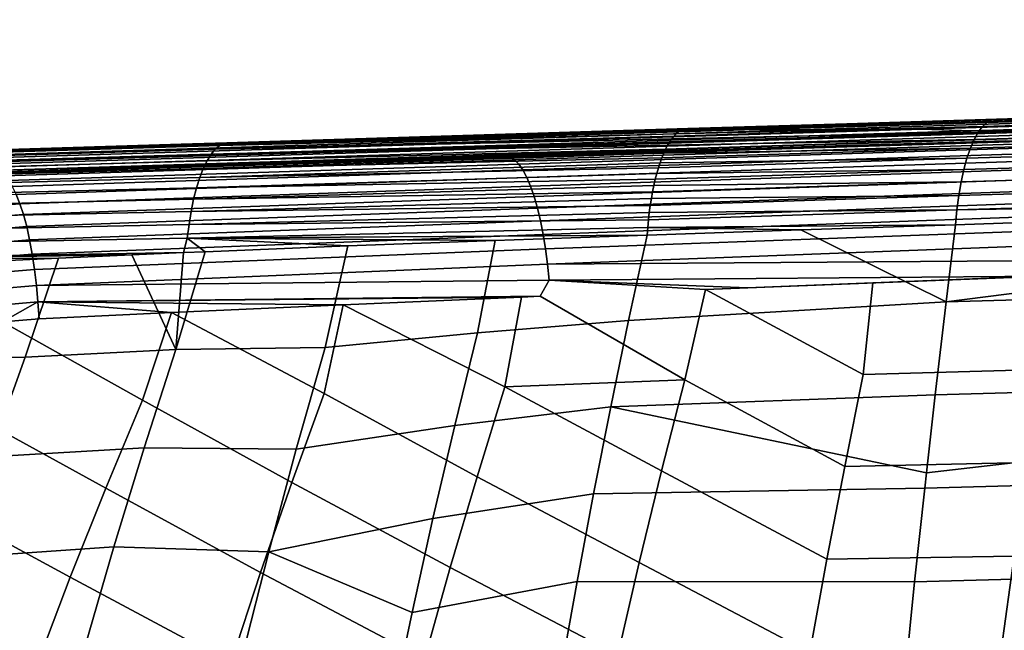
# Model space of a CAD drawing. Header units: metres. Extents: x -365 to 28, y -28 to 28.
# Tile 32 of 256: x -227.06 to -220.97, y 12.88 to 16.66. Entities that reach past the tile are written whole.
import ezdxf

# ---------------------------------------------------------------- set-up
doc = ezdxf.new("R2010")
doc.units = ezdxf.units.M
doc.layers.add('solid_24_501_103_XXX', color=7, linetype='CONTINUOUS')

msp = doc.modelspace()

# ---------------------------------------------------------------- linework, layer by layer
at = {"layer": 'solid_24_501_103_XXX'}
for points in [[(-200.822449, 16.628204, 126.588791), (-221.078766, 16.026728, 132.770905), (-221.050476, 16.041975, 132.867279), (-200.796799, 16.649897, 126.676239)], [(-221.050476, 16.041975, 132.867279), (-221.018585, 16.047049, 132.963654), (-213.630569, 16.273117, 130.73587), (-200.770447, 16.662968, 126.765175)], [(-200.770447, 16.662968, 126.765175), (-200.796799, 16.649897, 126.676239), (-221.050476, 16.041975, 132.867279)], [(-200.870712, 16.559803, 126.421417), (-221.132462, 15.966172, 132.584824), (-221.106201, 16.001373, 132.676422), (-200.847153, 16.598085, 126.503601)], [(-200.847153, 16.598085, 126.503601), (-221.106201, 16.001373, 132.676422), (-221.078766, 16.026728, 132.770905), (-200.822449, 16.628204, 126.588791)], [(-200.892914, 16.513691, 126.342957), (-221.157303, 15.921488, 132.497025), (-221.132462, 15.966172, 132.584824), (-200.870712, 16.559803, 126.421417)], [(-200.932465, 16.399668, 126.199921), (-221.201675, 15.805613, 132.336472), (-221.18045, 15.867783, 132.413956), (-200.913559, 16.460157, 126.268906)], [(-200.913559, 16.460157, 126.268906), (-221.18045, 15.867783, 132.413956), (-221.157303, 15.921488, 132.497025), (-200.892914, 16.513691, 126.342957)], [(-200.949463, 16.332758, 126.136604), (-221.220764, 15.735616, 132.26535), (-221.201675, 15.805613, 132.336472), (-200.932465, 16.399668, 126.199921)], [(-200.964417, 16.260012, 126.079514), (-221.237503, 15.658516, 132.201355), (-221.220764, 15.735616, 132.26535), (-200.949463, 16.332758, 126.136604)], [(-213.630569, 16.273117, 130.73587), (-221.018585, 16.047049, 132.963654), (-214.486694, 16.234966, 132.228958)], [(-221.945114, 16.018717, 133.240875), (-222.929993, 15.988598, 133.535629), (-222.792694, 15.980853, 134.668808), (-214.486694, 16.234966, 132.228958)], [(-222.792694, 15.980853, 134.668808), (-222.150223, 15.982078, 136.288467), (-213.789948, 16.2386, 133.8479), (-214.486694, 16.234966, 132.228958)], [(-222.150223, 15.982078, 136.288467), (-221.478256, 15.984217, 137.899704), (-213.034378, 16.244064, 135.450211), (-213.789948, 16.2386, 133.8479)], [(-221.018585, 16.047049, 132.963654), (-221.945114, 16.018717, 133.240875), (-214.486694, 16.234966, 132.228958)], [(-213.034378, 16.244064, 135.450211), (-221.478256, 15.984217, 137.899704), (-221.175079, 15.974986, 139.617508), (-213.016678, 16.226788, 137.265869)], [(-200.977188, 16.182068, 126.029144), (-221.25174, 15.575117, 132.145142), (-221.237503, 15.658516, 132.201355), (-200.964417, 16.260012, 126.079514)], [(-221.175079, 15.974986, 139.617508), (-220.486496, 15.977632, 141.223816), (-212.227417, 16.233294, 138.858475), (-213.016678, 16.226788, 137.265869)], [(-221.25174, 15.575117, 132.145142), (-200.977188, 16.182068, 126.029144), (-200.990524, 16.099535, 125.986816), (-221.263275, 15.486294, 132.09726)], [(-221.263275, 15.486294, 132.09726), (-200.990524, 16.099535, 125.986816), (-205.757812, 15.934523, 127.41217)], [(-221.050476, 16.041975, 132.867279), (-221.078766, 16.026728, 132.770905), (-222.973434, 15.977172, 133.389328), (-222.959091, 15.983577, 133.437912)], [(-221.050476, 16.041975, 132.867279), (-222.959091, 15.983577, 133.437912), (-222.944595, 15.987389, 133.486725)], [(-222.944595, 15.987389, 133.486725), (-222.929993, 15.988598, 133.535629), (-221.945114, 16.018717, 133.240875), (-221.050476, 16.041975, 132.867279)], [(-221.050476, 16.041975, 132.867279), (-221.945114, 16.018717, 133.240875), (-221.018585, 16.047049, 132.963654)], [(-228.879242, 15.805687, 135.408493), (-231.402008, 15.72735, 136.272766), (-231.095871, 15.726741, 137.115768), (-222.792694, 15.980853, 134.668808)], [(-222.792694, 15.980853, 134.668808), (-231.095871, 15.726741, 137.115768), (-230.504913, 15.725557, 138.743149), (-222.150223, 15.982078, 136.288467)], [(-222.150223, 15.982078, 136.288467), (-230.504913, 15.725557, 138.743149), (-229.917252, 15.724372, 140.361404), (-221.478256, 15.984217, 137.899704)], [(-221.478256, 15.984217, 137.899704), (-229.917252, 15.724372, 140.361404), (-229.332977, 15.723185, 141.970413), (-221.175079, 15.974986, 139.617508)], [(-221.175079, 15.974986, 139.617508), (-229.332977, 15.723185, 141.970413), (-229.286011, 15.723089, 142.099747), (-220.486496, 15.977632, 141.223816)], [(-229.286011, 15.723089, 142.099747), (-228.741409, 15.721973, 143.599533), (-220.486496, 15.977632, 141.223816)], [(-228.610855, 15.813989, 135.319427), (-228.879242, 15.805687, 135.408493), (-222.792694, 15.980853, 134.668808)], [(-220.486496, 15.977632, 141.223816), (-228.741409, 15.721973, 143.599533), (-228.152115, 15.720758, 145.222412), (-219.812958, 15.979826, 142.834732)], [(-226.065216, 15.89247, 134.497986), (-228.610855, 15.813989, 135.319427), (-222.792694, 15.980853, 134.668808)], [(-219.812958, 15.979826, 142.834732), (-228.152115, 15.720758, 145.222412), (-227.566086, 15.71954, 146.836319), (-219.166489, 15.98119, 144.453552)], [(-220.961639, 15.912396, 146.182968), (-219.166489, 15.98119, 144.453552), (-227.566086, 15.71954, 146.836319)], [(-225.782944, 15.901147, 134.409271), (-226.065216, 15.89247, 134.497986), (-222.792694, 15.980853, 134.668808)], [(-222.987595, 15.968192, 133.34111), (-225.826523, 15.883454, 134.222733), (-225.798462, 15.897092, 134.313583), (-222.973434, 15.977172, 133.389328)], [(-222.987595, 15.968192, 133.34111), (-223.001526, 15.956659, 133.293365), (-225.826523, 15.883454, 134.222733)], [(-225.798462, 15.897092, 134.313583), (-225.782944, 15.901147, 134.409271), (-222.929993, 15.988598, 133.535629), (-222.944595, 15.987389, 133.486725)], [(-222.944595, 15.987389, 133.486725), (-222.959091, 15.983577, 133.437912), (-225.798462, 15.897092, 134.313583)], [(-222.959091, 15.983577, 133.437912), (-222.973434, 15.977172, 133.389328), (-225.798462, 15.897092, 134.313583)], [(-222.929993, 15.988598, 133.535629), (-225.782944, 15.901147, 134.409271), (-222.792694, 15.980853, 134.668808)], [(-221.106201, 16.001373, 132.676422), (-221.132462, 15.966172, 132.584824), (-223.028595, 15.926063, 133.199814), (-223.015198, 15.942603, 133.246216)], [(-221.106201, 16.001373, 132.676422), (-223.015198, 15.942603, 133.246216), (-223.001526, 15.956659, 133.293365)], [(-221.078766, 16.026728, 132.770905), (-221.106201, 16.001373, 132.676422), (-223.001526, 15.956659, 133.293365), (-222.987595, 15.968192, 133.34111)], [(-221.078766, 16.026728, 132.770905), (-222.987595, 15.968192, 133.34111), (-222.973434, 15.977172, 133.389328)], [(-222.740494, 15.857158, 146.658676), (-220.961639, 15.912396, 146.182968), (-227.566086, 15.71954, 146.836319)], [(-223.041641, 15.907079, 133.154251), (-225.880035, 15.82922, 134.046616), (-225.85379, 15.86076, 134.133469), (-223.028595, 15.926063, 133.199814)], [(-223.041641, 15.907079, 133.154251), (-223.054337, 15.885701, 133.10965), (-225.880035, 15.82922, 134.046616)], [(-223.015198, 15.942603, 133.246216), (-225.85379, 15.86076, 134.133469), (-225.826523, 15.883454, 134.222733), (-223.001526, 15.956659, 133.293365)], [(-223.015198, 15.942603, 133.246216), (-223.028595, 15.926063, 133.199814), (-225.85379, 15.86076, 134.133469)], [(-220.869339, 15.909111, 146.262024), (-220.961639, 15.912396, 146.182968), (-222.740494, 15.857158, 146.658676), (-224.027603, 15.810868, 147.102936)], [(-220.869339, 15.909111, 146.262024), (-224.027603, 15.810868, 147.102936), (-224.001587, 15.794863, 147.200699), (-220.843002, 15.893731, 146.357803)], [(-221.157303, 15.921488, 132.497025), (-221.18045, 15.867783, 132.413956), (-223.078506, 15.835997, 133.023819), (-223.066635, 15.861986, 133.066147)], [(-221.157303, 15.921488, 132.497025), (-223.066635, 15.861986, 133.066147), (-223.054337, 15.885701, 133.10965)], [(-221.132462, 15.966172, 132.584824), (-221.157303, 15.921488, 132.497025), (-223.054337, 15.885701, 133.10965), (-223.041641, 15.907079, 133.154251)], [(-221.132462, 15.966172, 132.584824), (-223.041641, 15.907079, 133.154251), (-223.028595, 15.926063, 133.199814)], [(-221.263275, 15.486294, 132.09726), (-205.757812, 15.934523, 127.41217), (-207.019333, 15.890751, 127.78952)], [(-225.880035, 15.82922, 134.046616), (-228.710556, 15.746636, 134.969833), (-228.683731, 15.776174, 135.053696), (-225.85379, 15.86076, 134.133469)], [(-225.85379, 15.86076, 134.133469), (-228.683731, 15.776174, 135.053696), (-228.65593, 15.797419, 135.139725), (-225.826523, 15.883454, 134.222733)], [(-225.826523, 15.883454, 134.222733), (-228.65593, 15.797419, 135.139725), (-228.627396, 15.810189, 135.227188), (-225.798462, 15.897092, 134.313583)], [(-225.798462, 15.897092, 134.313583), (-228.627396, 15.810189, 135.227188), (-226.065216, 15.89247, 134.497986)], [(-228.627396, 15.810189, 135.227188), (-228.610855, 15.813989, 135.319427), (-226.065216, 15.89247, 134.497986)], [(-224.105942, 15.814826, 147.0177), (-222.740494, 15.857158, 146.658676), (-227.566086, 15.71954, 146.836319)], [(-225.798462, 15.897092, 134.313583), (-226.065216, 15.89247, 134.497986), (-225.782944, 15.901147, 134.409271)], [(-223.066635, 15.861986, 133.066147), (-223.078506, 15.835997, 133.023819), (-225.928497, 15.740842, 133.883316), (-225.905014, 15.789124, 133.962967)], [(-223.066635, 15.861986, 133.066147), (-225.905014, 15.789124, 133.962967), (-225.880035, 15.82922, 134.046616), (-223.054337, 15.885701, 133.10965)], [(-224.027603, 15.810868, 147.102936), (-222.740494, 15.857158, 146.658676), (-224.105942, 15.814826, 147.0177)], [(-220.843002, 15.893731, 146.357803), (-224.001587, 15.794863, 147.200699), (-223.97583, 15.768601, 147.296265), (-220.816925, 15.868462, 146.451523)], [(-220.816925, 15.868462, 146.451523), (-223.97583, 15.768601, 147.296265), (-223.950607, 15.732357, 147.388672), (-220.791351, 15.833557, 146.542252)], [(-221.18045, 15.867783, 132.413956), (-221.201675, 15.805613, 132.336472), (-223.10083, 15.777466, 132.943222), (-223.089905, 15.807798, 132.982819)], [(-221.18045, 15.867783, 132.413956), (-223.089905, 15.807798, 132.982819), (-223.078506, 15.835997, 133.023819)], [(-221.263275, 15.486294, 132.09726), (-207.019333, 15.890751, 127.78952), (-210.993103, 15.752578, 128.978668)], [(-225.928497, 15.740842, 133.883316), (-228.760361, 15.663774, 134.811462), (-228.736176, 15.709062, 134.888855), (-225.905014, 15.789124, 133.962967)], [(-225.905014, 15.789124, 133.962967), (-228.736176, 15.709062, 134.888855), (-228.710556, 15.746636, 134.969833), (-225.880035, 15.82922, 134.046616)], [(-224.105942, 15.814826, 147.0177), (-227.566086, 15.71954, 146.836319), (-227.211807, 15.7188, 147.812027)], [(-224.027603, 15.810868, 147.102936), (-224.105942, 15.814826, 147.0177), (-227.211807, 15.7188, 147.812027), (-227.186096, 15.712854, 147.914001)], [(-224.027603, 15.810868, 147.102936), (-227.186096, 15.712854, 147.914001), (-227.16037, 15.695887, 148.014709), (-224.001587, 15.794863, 147.200699)], [(-224.001587, 15.794863, 147.200699), (-227.16037, 15.695887, 148.014709), (-227.134903, 15.668084, 148.113052), (-223.97583, 15.768601, 147.296265)], [(-223.089905, 15.807798, 132.982819), (-223.10083, 15.777466, 132.943222), (-225.950256, 15.68482, 133.808395), (-225.928497, 15.740842, 133.883316)], [(-223.078506, 15.835997, 133.023819), (-223.089905, 15.807798, 132.982819), (-225.928497, 15.740842, 133.883316)], [(-220.791351, 15.833557, 146.542252), (-223.950607, 15.732357, 147.388672), (-223.926147, 15.686512, 147.476929), (-220.766541, 15.789371, 146.629059)], [(-220.766541, 15.789371, 146.629059), (-223.926147, 15.686512, 147.476929), (-223.90274, 15.631545, 147.560104), (-220.742752, 15.736351, 146.711075)], [(-221.201675, 15.805613, 132.336472), (-221.220764, 15.735616, 132.26535), (-223.121094, 15.710719, 132.868698), (-223.111237, 15.745077, 132.905151)], [(-221.201675, 15.805613, 132.336472), (-223.111237, 15.745077, 132.905151), (-223.10083, 15.777466, 132.943222)], [(-225.950256, 15.68482, 133.808395), (-228.782928, 15.611163, 134.738342), (-228.760361, 15.663774, 134.811462), (-225.928497, 15.740842, 133.883316)], [(-223.97583, 15.768601, 147.296265), (-227.134903, 15.668084, 148.113052), (-227.10997, 15.629756, 148.207947), (-223.950607, 15.732357, 147.388672)], [(-223.950607, 15.732357, 147.388672), (-227.10997, 15.629756, 148.207947), (-227.085861, 15.581327, 148.298309), (-223.926147, 15.686512, 147.476929)], [(-223.111237, 15.745077, 132.905151), (-223.121094, 15.710719, 132.868698), (-225.970108, 15.621575, 133.738861), (-225.950256, 15.68482, 133.808395)], [(-223.10083, 15.777466, 132.943222), (-223.111237, 15.745077, 132.905151), (-225.950256, 15.68482, 133.808395)], [(-220.742752, 15.736351, 146.711075), (-223.90274, 15.631545, 147.560104), (-223.880615, 15.568035, 147.637344), (-220.72023, 15.675032, 146.787476)], [(-221.220764, 15.735616, 132.26535), (-221.237503, 15.658516, 132.201355), (-223.139084, 15.636452, 132.80101), (-223.130386, 15.674479, 132.833954)], [(-221.220764, 15.735616, 132.26535), (-223.130386, 15.674479, 132.833954), (-223.121094, 15.710719, 132.868698)], [(-221.263275, 15.486294, 132.09726), (-210.993103, 15.752578, 128.978668), (-216.164352, 15.57208, 130.527313)], [(-225.970108, 15.621575, 133.738861), (-228.80365, 15.551684, 134.67009), (-228.782928, 15.611163, 134.738342), (-225.950256, 15.68482, 133.808395)], [(-223.926147, 15.686512, 147.476929), (-227.085861, 15.581327, 148.298309), (-227.062836, 15.523335, 148.383163), (-223.90274, 15.631545, 147.560104)], [(-223.139084, 15.636452, 132.80101), (-225.987839, 15.551691, 133.6754), (-225.970108, 15.621575, 133.738861), (-223.130386, 15.674479, 132.833954)], [(-223.121094, 15.710719, 132.868698), (-223.130386, 15.674479, 132.833954), (-225.970108, 15.621575, 133.738861)], [(-220.72023, 15.675032, 146.787476), (-223.880615, 15.568035, 147.637344), (-223.860016, 15.496646, 147.707825), (-220.699188, 15.606031, 146.857468)], [(-225.987839, 15.551691, 133.6754), (-228.822388, 15.485849, 134.607315), (-228.80365, 15.551684, 134.67009), (-225.970108, 15.621575, 133.738861)], [(-223.90274, 15.631545, 147.560104), (-227.062836, 15.523335, 148.383163), (-227.041153, 15.456423, 148.461563), (-223.880615, 15.568035, 147.637344)], [(-223.139084, 15.636452, 132.80101), (-223.147156, 15.596737, 132.769958), (-225.987839, 15.551691, 133.6754)], [(-220.699188, 15.606031, 146.857468), (-223.860016, 15.496646, 147.707825), (-223.841141, 15.418128, 147.770813), (-220.679855, 15.530049, 146.920364)], [(-221.237503, 15.658516, 132.201355), (-221.25174, 15.575117, 132.145142), (-223.154602, 15.555438, 132.740875), (-223.147156, 15.596737, 132.769958)], [(-221.237503, 15.658516, 132.201355), (-223.147156, 15.596737, 132.769958), (-223.139084, 15.636452, 132.80101)], [(-226.003326, 15.475811, 133.618561), (-228.838943, 15.414227, 134.550568), (-228.822388, 15.485849, 134.607315), (-225.987839, 15.551691, 133.6754)], [(-227.340576, 15.501818, 148.457901), (-227.062836, 15.523335, 148.383163), (-227.085861, 15.581327, 148.298309), (-227.367706, 15.559891, 148.374619)], [(-223.880615, 15.568035, 147.637344), (-227.041153, 15.456423, 148.461563), (-227.021057, 15.381332, 148.532639), (-223.860016, 15.496646, 147.707825)], [(-223.154602, 15.555438, 132.740875), (-226.003326, 15.475811, 133.618561), (-225.987839, 15.551691, 133.6754), (-223.147156, 15.596737, 132.769958)], [(-223.154602, 15.555438, 132.740875), (-223.161392, 15.512663, 132.713837), (-226.003326, 15.475811, 133.618561)], [(-221.25174, 15.575117, 132.145142), (-221.263275, 15.486294, 132.09726), (-223.167496, 15.468522, 132.688919), (-223.161392, 15.512663, 132.713837)], [(-221.25174, 15.575117, 132.145142), (-223.161392, 15.512663, 132.713837), (-223.154602, 15.555438, 132.740875)], [(-221.330795, 14.915603, 131.895691), (-221.271561, 15.393032, 132.058121), (-216.164352, 15.57208, 130.527313)], [(-215.707916, 15.073222, 130.179688), (-221.330795, 14.915603, 131.895691), (-216.164352, 15.57208, 130.527313)], [(-221.263275, 15.486294, 132.09726), (-216.164352, 15.57208, 130.527313), (-221.271561, 15.393032, 132.058121)], [(-227.314255, 15.434935, 148.534576), (-227.041153, 15.456423, 148.461563), (-227.062836, 15.523335, 148.383163), (-227.340576, 15.501818, 148.457901)], [(-223.860016, 15.496646, 147.707825), (-227.021057, 15.381332, 148.532639), (-227.002762, 15.298898, 148.595596), (-223.841141, 15.418128, 147.770813)], [(-223.167496, 15.468522, 132.688919), (-226.016388, 15.394637, 133.568893), (-226.003326, 15.475811, 133.618561), (-223.161392, 15.512663, 132.713837)], [(-220.679855, 15.530049, 146.920364), (-223.841141, 15.418128, 147.770813), (-223.824203, 15.333304, 147.825638), (-220.662399, 15.447851, 146.975525)], [(-221.263275, 15.486294, 132.09726), (-221.271561, 15.393032, 132.058121), (-223.177628, 15.37661, 132.645676), (-223.172913, 15.423132, 132.666168)], [(-221.263275, 15.486294, 132.09726), (-223.172913, 15.423132, 132.666168), (-223.167496, 15.468522, 132.688919)], [(-226.016388, 15.394637, 133.568893), (-228.85318, 15.337434, 134.500305), (-228.838943, 15.414227, 134.550568), (-226.003326, 15.475811, 133.618561)], [(-227.289017, 15.35998, 148.60379), (-227.021057, 15.381332, 148.532639), (-227.041153, 15.456423, 148.461563), (-227.314255, 15.434935, 148.534576)], [(-223.841141, 15.418128, 147.770813), (-227.002762, 15.298898, 148.595596), (-226.986465, 15.210032, 148.649734), (-223.824203, 15.333304, 147.825638)], [(-223.177628, 15.37661, 132.645676), (-226.026932, 15.308918, 133.526855), (-226.016388, 15.394637, 133.568893), (-223.172913, 15.423132, 132.666168)], [(-223.167496, 15.468522, 132.688919), (-223.172913, 15.423132, 132.666168), (-226.016388, 15.394637, 133.568893)], [(-220.662399, 15.447851, 146.975525), (-223.824203, 15.333304, 147.825638), (-223.809387, 15.243064, 147.871735), (-220.647034, 15.360269, 147.022385)], [(-226.026932, 15.308918, 133.526855), (-228.86499, 15.256133, 134.457001), (-228.85318, 15.337434, 134.500305), (-226.016388, 15.394637, 133.568893)], [(-227.265167, 15.277781, 148.664795), (-227.002762, 15.298898, 148.595596), (-227.021057, 15.381332, 148.532639), (-227.289017, 15.35998, 148.60379)], [(-223.177628, 15.37661, 132.645676), (-223.181656, 15.329088, 132.627472), (-226.026932, 15.308918, 133.526855)], [(-220.647034, 15.360269, 147.022385), (-223.809387, 15.243064, 147.871735), (-223.796829, 15.148355, 147.90863), (-220.633881, 15.268187, 147.060486)], [(-223.295471, 14.799785, 132.466583), (-223.181656, 15.329088, 132.627472), (-222.229782, 15.360941, 132.343689), (-221.330795, 14.915603, 131.895691)], [(-223.177628, 15.37661, 132.645676), (-222.229782, 15.360941, 132.343689), (-223.181656, 15.329088, 132.627472)], [(-223.177628, 15.37661, 132.645676), (-221.271561, 15.393032, 132.058121), (-222.229782, 15.360941, 132.343689)], [(-222.229782, 15.360941, 132.343689), (-221.271561, 15.393032, 132.058121), (-221.330795, 14.915603, 131.895691)], [(-228.86499, 15.256133, 134.457001), (-226.026932, 15.308918, 133.526855), (-226.051163, 15.220201, 133.498367), (-228.874268, 15.171026, 134.421005)], [(-227.24295, 15.189246, 148.716888), (-226.986465, 15.210032, 148.649734), (-227.002762, 15.298898, 148.595596), (-227.265167, 15.277781, 148.664795)], [(-223.824203, 15.333304, 147.825638), (-226.986465, 15.210032, 148.649734), (-226.972366, 15.115723, 148.694458), (-223.809387, 15.243064, 147.871735)], [(-226.026932, 15.308918, 133.526855), (-225.916016, 15.225896, 133.456604), (-226.051163, 15.220201, 133.498367)], [(-226.026932, 15.308918, 133.526855), (-223.181656, 15.329088, 132.627472), (-224.121445, 15.296015, 132.909149)], [(-226.026932, 15.308918, 133.526855), (-224.121445, 15.296015, 132.909149), (-225.033218, 15.261616, 133.185654)], [(-226.026932, 15.308918, 133.526855), (-225.033218, 15.261616, 133.185654), (-225.916016, 15.225896, 133.456604)], [(-225.174332, 14.632995, 133.006088), (-225.033218, 15.261616, 133.185654), (-224.121445, 15.296015, 132.909149), (-224.230499, 14.723586, 132.7341)], [(-224.230499, 14.723586, 132.7341), (-224.121445, 15.296015, 132.909149), (-223.181656, 15.329088, 132.627472), (-223.295471, 14.799785, 132.466583)], [(-223.809387, 15.243064, 147.871735), (-226.972366, 15.115723, 148.694458), (-226.960602, 15.017015, 148.729263), (-223.796829, 15.148355, 147.90863)], [(-226.096985, 14.620895, 133.305389), (-225.916016, 15.225896, 133.456604), (-225.033218, 15.261616, 133.185654), (-225.174332, 14.632995, 133.006088)], [(-220.623108, 15.172536, 147.089432), (-220.633881, 15.268187, 147.060486), (-223.796829, 15.148355, 147.90863)], [(-228.874268, 15.171026, 134.421005), (-226.051163, 15.220201, 133.498367), (-226.369522, 15.206537, 133.597092)], [(-228.874268, 15.171026, 134.421005), (-226.369522, 15.206537, 133.597092), (-226.823944, 15.186301, 133.738739)], [(-228.874268, 15.171026, 134.421005), (-226.823944, 15.186301, 133.738739), (-227.755768, 15.141988, 134.032227)], [(-227.955109, 14.554573, 133.913635), (-227.755768, 15.141988, 134.032227), (-226.823944, 15.186301, 133.738739), (-227.031448, 14.57283, 133.602997)], [(-227.22261, 15.095355, 148.759506), (-226.972366, 15.115723, 148.694458), (-226.986465, 15.210032, 148.649734), (-227.24295, 15.189246, 148.716888)], [(-227.031448, 14.57283, 133.602997), (-226.823944, 15.186301, 133.738739), (-226.369522, 15.206537, 133.597092), (-226.096985, 14.620895, 133.305389)], [(-226.369522, 15.206537, 133.597092), (-226.051163, 15.220201, 133.498367), (-226.096985, 14.620895, 133.305389)], [(-226.051163, 15.220201, 133.498367), (-225.916016, 15.225896, 133.456604), (-226.096985, 14.620895, 133.305389)], [(-227.204391, 14.997142, 148.792175), (-226.960602, 15.017015, 148.729263), (-226.972366, 15.115723, 148.694458), (-227.22261, 15.095355, 148.759506)], [(-223.786667, 15.050168, 147.935913), (-223.796829, 15.148355, 147.90863), (-226.960602, 15.017015, 148.729263)], [(-223.796829, 15.148355, 147.90863), (-223.786667, 15.050168, 147.935913), (-220.710709, 15.075256, 147.13414), (-220.623108, 15.172536, 147.089432)], [(-223.786667, 15.050168, 147.935913), (-222.55835, 15.003101, 147.630219), (-220.710709, 15.075256, 147.13414)], [(-220.710709, 15.075256, 147.13414), (-222.55835, 15.003101, 147.630219), (-221.784042, 15.034065, 147.423386)], [(-220.754929, 15.073598, 147.146118), (-221.784042, 15.034065, 147.423386), (-221.842896, 14.46562, 147.528961), (-220.741592, 14.496254, 147.239182)], [(-220.710709, 15.075256, 147.13414), (-221.784042, 15.034065, 147.423386), (-220.754929, 15.073598, 147.146118)], [(-221.398209, 14.340446, 131.707275), (-221.330795, 14.915603, 131.895691), (-215.707916, 15.073222, 130.179688), (-215.966965, 14.491055, 130.033386)], [(-227.188461, 14.895694, 148.814545), (-226.951324, 14.915004, 148.753784), (-226.960602, 15.017015, 148.729263), (-227.204391, 14.997142, 148.792175)], [(-226.960602, 15.017015, 148.729263), (-226.951324, 14.915004, 148.753784), (-223.843338, 14.949742, 147.969788), (-223.786667, 15.050168, 147.935913)], [(-223.786667, 15.050168, 147.935913), (-223.843338, 14.949742, 147.969788), (-222.948593, 14.432833, 147.815979), (-222.818771, 14.992473, 147.699417)], [(-223.786667, 15.050168, 147.935913), (-222.818771, 14.992473, 147.699417), (-222.55835, 15.003101, 147.630219)], [(-221.957611, 13.895821, 147.645355), (-221.842896, 14.46562, 147.528961), (-222.818771, 14.992473, 147.699417), (-222.948593, 14.432833, 147.815979)], [(-221.784042, 15.034065, 147.423386), (-222.55835, 15.003101, 147.630219), (-222.818771, 14.992473, 147.699417)], [(-221.842896, 14.46562, 147.528961), (-221.784042, 15.034065, 147.423386), (-222.818771, 14.992473, 147.699417)], [(-226.951324, 14.915004, 148.753784), (-223.958878, 14.944842, 148.000076), (-223.843338, 14.949742, 147.969788)], [(-226.951324, 14.915004, 148.753784), (-225.061829, 14.897125, 148.287155), (-223.958878, 14.944842, 148.000076)], [(-224.061844, 14.389511, 148.101898), (-223.958878, 14.944842, 148.000076), (-225.061829, 14.897125, 148.287155)], [(-223.843338, 14.949742, 147.969788), (-223.958878, 14.944842, 148.000076), (-224.061844, 14.389511, 148.101898), (-222.948593, 14.432833, 147.815979)], [(-227.188461, 14.895694, 148.814545), (-227.175156, 14.792118, 148.826385), (-227.171539, 14.792536, 148.825455), (-226.951324, 14.915004, 148.753784)], [(-226.951324, 14.915004, 148.753784), (-227.171539, 14.792536, 148.825455), (-226.944412, 14.810467, 148.767441)], [(-226.951324, 14.915004, 148.753784), (-226.944412, 14.810467, 148.767441), (-226.124817, 14.849213, 148.560028)], [(-226.951324, 14.915004, 148.753784), (-226.124817, 14.849213, 148.560028), (-225.061829, 14.897125, 148.287155)], [(-225.180161, 14.347788, 148.383987), (-225.061829, 14.897125, 148.287155), (-226.124817, 14.849213, 148.560028)], [(-224.233704, 13.832282, 148.218201), (-224.061844, 14.389511, 148.101898), (-225.061829, 14.897125, 148.287155), (-225.180161, 14.347788, 148.383987)], [(-223.405609, 14.265696, 132.311081), (-223.295471, 14.799785, 132.466583), (-221.330795, 14.915603, 131.895691), (-221.398209, 14.340446, 131.707275)], [(-226.303513, 14.307655, 148.662018), (-226.124817, 14.849213, 148.560028), (-226.944412, 14.810467, 148.767441), (-227.171539, 14.792536, 148.825455)], [(-225.38028, 13.796709, 148.498642), (-225.180161, 14.347788, 148.383987), (-226.124817, 14.849213, 148.560028), (-226.303513, 14.307655, 148.662018)], [(-226.531708, 13.762489, 148.774078), (-226.303513, 14.307655, 148.662018), (-227.171539, 14.792536, 148.825455), (-227.436325, 14.259967, 148.937668)], [(-224.37114, 14.150601, 132.578491), (-224.230499, 14.723586, 132.7341), (-223.295471, 14.799785, 132.466583), (-223.405609, 14.265696, 132.311081)], [(-225.35257, 14.003175, 132.849655), (-225.174332, 14.632995, 133.006088), (-224.230499, 14.723586, 132.7341), (-224.37114, 14.150601, 132.578491)], [(-226.293076, 14.012294, 133.168671), (-226.096985, 14.620895, 133.305389), (-225.174332, 14.632995, 133.006088), (-225.35257, 14.003175, 132.849655)], [(-228.188843, 13.964699, 133.81543), (-227.955109, 14.554573, 133.913635), (-227.031448, 14.57283, 133.602997), (-227.253311, 13.954936, 133.481461)], [(-227.253311, 13.954936, 133.481461), (-227.031448, 14.57283, 133.602997), (-226.096985, 14.620895, 133.305389), (-226.293076, 14.012294, 133.168671)], [(-220.741592, 14.496254, 147.239182), (-221.842896, 14.46562, 147.528961), (-221.957611, 13.895821, 147.645355), (-220.827484, 13.920203, 147.353958)], [(-216.035812, 13.910835, 129.837906), (-221.46315, 13.762441, 131.526276), (-221.452759, 13.856599, 131.555191), (-215.966965, 14.491055, 130.033386)], [(-221.452759, 13.856599, 131.555191), (-221.398209, 14.340446, 131.707275), (-215.966965, 14.491055, 130.033386)], [(-223.230301, 13.300914, 148.045135), (-223.092026, 13.869224, 147.932907), (-224.061844, 14.389511, 148.101898), (-224.233704, 13.832282, 148.218201)], [(-223.092026, 13.869224, 147.932907), (-222.948593, 14.432833, 147.815979), (-224.061844, 14.389511, 148.101898)], [(-222.068192, 13.32191, 147.757004), (-221.957611, 13.895821, 147.645355), (-222.948593, 14.432833, 147.815979), (-223.092026, 13.869224, 147.932907)], [(-224.399323, 13.269801, 148.329819), (-224.233704, 13.832282, 148.218201), (-225.180161, 14.347788, 148.383987), (-225.38028, 13.796709, 148.498642)], [(-223.405609, 14.265696, 132.311081), (-221.398209, 14.340446, 131.707275), (-221.452759, 13.856599, 131.555191)], [(-225.573105, 13.239851, 148.608765), (-225.38028, 13.796709, 148.498642), (-226.303513, 14.307655, 148.662018), (-226.531708, 13.762489, 148.774078)], [(-224.506302, 13.573422, 132.429306), (-224.37114, 14.150601, 132.578491), (-223.405609, 14.265696, 132.311081), (-223.512009, 13.726915, 132.161041)], [(-223.512009, 13.726915, 132.161041), (-223.405609, 14.265696, 132.311081), (-221.452759, 13.856599, 131.555191), (-221.46315, 13.762441, 131.526276)], [(-226.751587, 13.211048, 148.881729), (-226.531708, 13.762489, 148.774078), (-227.436325, 14.259967, 148.937668), (-227.692093, 13.720744, 149.046005)], [(-225.523148, 13.36775, 132.70047), (-225.35257, 14.003175, 132.849655), (-224.37114, 14.150601, 132.578491), (-224.506302, 13.573422, 132.429306)], [(-227.465851, 13.330526, 133.365677), (-227.253311, 13.954936, 133.481461), (-226.293076, 14.012294, 133.168671), (-226.481079, 13.39789, 133.038177)], [(-226.293076, 14.012294, 133.168671), (-225.35257, 14.003175, 132.849655), (-225.523148, 13.36775, 132.70047), (-226.481079, 13.39789, 133.038177)], [(-220.827484, 13.920203, 147.353958), (-221.957611, 13.895821, 147.645355), (-222.068192, 13.32191, 147.757004), (-220.910324, 13.340653, 147.46402)], [(-216.101608, 13.327449, 129.650406), (-221.525375, 13.182141, 131.352814), (-221.46315, 13.762441, 131.526276), (-216.035812, 13.910835, 129.837906)], [(-222.174591, 12.744053, 147.863892), (-222.068192, 13.32191, 147.757004), (-223.092026, 13.869224, 147.932907), (-223.230301, 13.300914, 148.045135)], [(-224.558578, 12.702272, 148.436768), (-224.399323, 13.269801, 148.329819), (-225.38028, 13.796709, 148.498642), (-225.573105, 13.239851, 148.608765)], [(-223.363281, 12.728089, 148.152588), (-223.230301, 13.300914, 148.045135), (-224.233704, 13.832282, 148.218201), (-224.399323, 13.269801, 148.329819)], [(-226.962952, 12.65357, 148.984955), (-226.751587, 13.211048, 148.881729), (-227.692093, 13.720744, 149.046005), (-227.938507, 13.174793, 149.150162)], [(-225.758499, 12.677439, 148.714279), (-225.573105, 13.239851, 148.608765), (-226.531708, 13.762489, 148.774078), (-226.751587, 13.211048, 148.881729)], [(-224.635925, 12.992222, 132.28653), (-224.506302, 13.573422, 132.429306), (-223.512009, 13.726915, 132.161041), (-223.614594, 13.183552, 132.01651)], [(-223.614594, 13.183552, 132.01651), (-223.512009, 13.726915, 132.161041), (-221.46315, 13.762441, 131.526276), (-221.525375, 13.182141, 131.352814)], [(-225.523148, 13.36775, 132.70047), (-224.506302, 13.573422, 132.429306), (-224.635925, 12.992222, 132.28653)], [(-227.668976, 12.69989, 133.255661), (-227.465851, 13.330526, 133.365677), (-226.481079, 13.39789, 133.038177), (-226.660873, 12.777939, 132.913925)], [(-226.481079, 13.39789, 133.038177), (-225.523148, 13.36775, 132.70047), (-225.686005, 12.726974, 132.558548), (-226.660873, 12.777939, 132.913925)], [(-225.523148, 13.36775, 132.70047), (-224.635925, 12.992222, 132.28653), (-224.759964, 12.407171, 132.150208), (-225.686005, 12.726974, 132.558548)], [(-219.755936, 13.360375, 147.16571), (-220.910324, 13.340653, 147.46402), (-220.990036, 12.757747, 147.569382), (-219.80899, 12.772283, 147.268616)], [(-222.276672, 12.162415, 147.966003), (-222.174591, 12.744053, 147.863892), (-223.230301, 13.300914, 148.045135), (-223.363281, 12.728089, 148.152588)], [(-220.910324, 13.340653, 147.46402), (-222.068192, 13.32191, 147.757004), (-222.174591, 12.744053, 147.863892), (-220.990036, 12.757747, 147.569382)], [(-221.525375, 13.182141, 131.352814), (-216.101608, 13.327449, 129.650406), (-216.164612, 12.741035, 129.471024), (-221.584885, 12.59914, 131.186737)], [(-224.711365, 12.129905, 148.538986), (-224.558578, 12.702272, 148.436768), (-225.573105, 13.239851, 148.608765), (-225.758499, 12.677439, 148.714279)], [(-223.49086, 12.150939, 148.25528), (-223.363281, 12.728089, 148.152588), (-224.399323, 13.269801, 148.329819), (-224.558578, 12.702272, 148.436768)], [(-227.16568, 12.090295, 149.083694), (-226.962952, 12.65357, 148.984955), (-227.938507, 13.174793, 149.150162), (-228.175369, 12.622364, 149.250076)], [(-225.936325, 12.109694, 148.815186), (-225.758499, 12.677439, 148.714279), (-226.751587, 13.211048, 148.881729), (-226.962952, 12.65357, 148.984955)], [(-224.759964, 12.407171, 132.150208), (-224.635925, 12.992222, 132.28653), (-223.614594, 13.183552, 132.01651), (-223.713333, 12.635718, 131.877563)], [(-223.614594, 13.183552, 132.01651), (-221.525375, 13.182141, 131.352814), (-221.584885, 12.59914, 131.186737), (-223.713333, 12.635718, 131.877563)]]:
    msp.add_3dface(points, dxfattribs=at)

doc.saveas('drawing.dxf')
